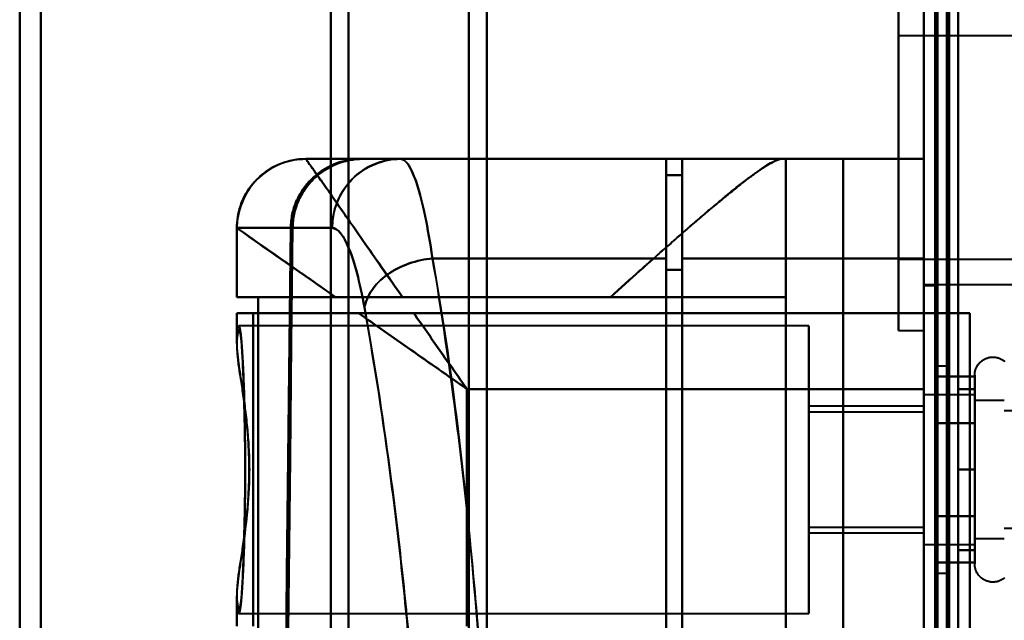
# Model space of a CAD drawing. Header units: millimetres. Extents: x -1352 to 2139, y -120 to 1046.
# Tile 37 of 77: x -624 to -581, y 863 to 889. Entities that reach past the tile are written whole.
import ezdxf

# ---------------------------------------------------------------- set-up
doc = ezdxf.new("R2010")
doc.units = ezdxf.units.MM
doc.layers.add('A-GENM', color=13, linetype='Continuous', lineweight=40)
doc.layers.add('G-IMPT', color=8, linetype='Continuous', lineweight=40)

# ---------------------------------------------------------------- blocks, each defined once
blk = doc.blocks.new('Maintenance r21 - Maintenance r21-755170-Avant')
at = {"layer": 'A-GENM'}
for p, q in [((-585, 973.372), (-585, 0)), ((-585, 0), (-585, 973.372))]:
    blk.add_line(p, q, dxfattribs=at)
blk = doc.blocks.new('Souche connecteur circulaire R23 - Souche connecteur circulaire R23-755166-Avant')
at = {"layer": 'A-GENM'}
blk.add_line((-585, 770), (-585, 927.5), dxfattribs=at)
blk = doc.blocks.new('NEXA 1000 CALQUES_dwg-755156-Avant')
at = {"layer": 'G-IMPT'}
for p, q in [((-585, 972.772), (-585, 128.972)), ((-585, 937.772), (-585, 876.172)), ((-604, 921.872), (-604, 763.372)), ((-604, 763.372), (-604, 921.872)), ((-585, 921.872), (-585, 763.372)), ((-585, 921.872), (-585, 604.872)), ((-585, 604.872), (-585, 921.872)), ((-585, 604.872), (-585, 921.872)), ((-584.5, 763.372), (-584.5, 921.872)), ((-584.5, 604.872), (-584.5, 921.872)), ((-584.5, 921.872), (-584.5, 604.872)), ((-584.5, 921.872), (-584.5, 604.872)), ((-604.773, 921.281), (-604.773, 763.372)), ((-604.773, 763.372), (-604.773, 921.281)), ((-623.387, 920.838), (-623.387, 763.372)), ((-623.387, 763.372), (-623.387, 920.838)), ((-610, 920.838), (-610, 763.372)), ((-610, 763.372), (-610, 920.838)), ((-624.3, 763.372), (-624.3, 920.246)), ((-624.3, 920.246), (-624.3, 763.372)), ((-610.773, 920.246), (-610.773, 763.372)), ((-610.773, 763.372), (-610.773, 920.246)), ((-586.1, 880.327), (-586.1, 891.322)), ((-586.1, 891.322), (-586.1, 880.327)), ((-585, 883.372), (-585, 891.322)), ((-585, 891.322), (-585, 880.327)), ((-585, 889.372), (-585, 883.372)), ((-585, 881.093), (-585, 889.322)), ((-584.5, 883.372), (-584.5, 889.372)), ((-584.5, 889.372), (-584.5, 883.372)), ((-565.1, 888.222), (-586.1, 888.222)), ((-586.1, 888.222), (-586.1, 881.515)), ((-586.1, 881.515), (-586.1, 888.222)), ((-586.1, 875.422), (-586.1, 886.418)), ((-586.1, 886.418), (-586.1, 875.422)), ((-585, 886.418), (-585, 883.372)), ((-585, 877.422), (-585, 885.651)), ((-586.1, 885.23), (-586.1, 878.522)), ((-586.1, 878.522), (-586.1, 885.23)), ((-585, 883.372), (-585, 877.372)), ((-585, 875.422), (-585, 883.372)), ((-585, 883.372), (-585, 875.422)), ((-584.5, 877.372), (-584.5, 883.372)), ((-584.5, 883.372), (-584.5, 877.372)), ((-591.17, 882.872), (-611.861, 882.872)), ((-611.861, 882.872), (-611.858, 882.872)), ((-611.861, 882.872), (-611.858, 882.872)), ((-611.858, 882.872), (-611.861, 882.872)), ((-611.858, 882.872), (-609.465, 882.872)), ((-609.465, 882.872), (-611.858, 882.872)), ((-609.381, 882.872), (-607.755, 882.872)), ((-609.381, 882.872), (-607.755, 882.872)), ((-607.755, 882.872), (-609.381, 882.872)), ((-596.2, 882.872), (-596.2, 878.55)), ((-596.2, 878.55), (-596.2, 882.872)), ((-595.5, 882.872), (-595.5, 878.55)), ((-595.5, 878.55), (-595.5, 882.872)), ((-591.17, 882.872), (-591, 882.872)), ((-591, 882.872), (-591.17, 882.872)), ((-591, 876.872), (-591, 882.872)), ((-585, 878.55), (-585, 882.872)), ((-585, 882.872), (-585, 878.55)), ((-596.2, 882.172), (-596.2, 878.052)), ((-596.2, 878.052), (-596.2, 882.172)), ((-595.5, 882.172), (-595.5, 878.052)), ((-595.5, 878.052), (-595.5, 882.172)), ((-614.861, 879.872), (-614.861, 876.872)), ((-614.86, 879.872), (-614.857, 879.872)), ((-614.857, 879.872), (-614.86, 879.872)), ((-614.857, 879.872), (-612.52, 879.872)), ((-612.52, 879.872), (-614.857, 879.872)), ((-610.72, 879.872), (-612.437, 879.872)), ((-612.437, 879.872), (-610.72, 879.872)), ((-596.2, 878.55), (-596.2, 808.55)), ((-596.2, 808.55), (-596.2, 878.55)), ((-595.5, 878.55), (-595.5, 808.55)), ((-595.5, 808.55), (-595.5, 878.55)), ((-586.1, 878.522), (-565.1, 878.522)), ((-585, 808.55), (-585, 878.55)), ((-585, 878.55), (-585, 808.55)), ((-596.2, 878.052), (-596.2, 809.032)), ((-596.2, 809.032), (-596.2, 878.052)), ((-595.5, 878.052), (-595.5, 809.032)), ((-595.5, 809.032), (-595.5, 878.052)), ((-585, 877.422), (-552.5, 877.422)), ((-585, 877.372), (-584.5, 877.372)), ((-610.575, 876.872), (-614.861, 876.872)), ((-614.861, 876.872), (-610.575, 876.872)), ((-613.936, 876.872), (-614.857, 876.872)), ((-614.857, 876.872), (-613.936, 876.872)), ((-598.615, 876.872), (-591, 876.872)), ((-591, 876.872), (-598.615, 876.872)), ((-614.861, 876.172), (-614.861, 874.846)), ((-614.861, 876.172), (-609.576, 876.172)), ((-609.576, 876.172), (-614.861, 876.172)), ((-614.857, 876.172), (-614.152, 876.172)), ((-614.152, 876.172), (-614.857, 876.172)), ((-584.4, 876.172), (-585, 876.172)), ((-585, 872.872), (-585, 876.172)), ((-585, 876.172), (-585, 872.872)), ((-585, 876.172), (-584.4, 876.172)), ((-590, 875.622), (-614.77, 875.622)), ((-590, 875.622), (-590, 869.372)), ((-590, 869.372), (-590, 875.622)), ((-586.1, 875.422), (-585, 875.422)), ((-584, 873.872), (-584.5, 873.872)), ((-584.5, 864.872), (-584.5, 873.872)), ((-584.5, 864.872), (-584.5, 873.872)), ((-584.5, 873.872), (-584.5, 869.372)), ((-584.5, 873.872), (-584.5, 869.372)), ((-584, 869.372), (-584, 873.872)), ((-584, 873.872), (-584, 869.372)), ((-582.785, 871.422), (-582.785, 873.472)), ((-582.785, 871.422), (-582.785, 873.472)), ((-582.785, 867.322), (-582.785, 872.923)), ((-582.785, 865.272), (-582.785, 872.923)), ((-582.785, 872.622), (-585, 872.622)), ((-582.785, 872.622), (-585, 872.622)), ((-585, 872.622), (-585, 866.558)), ((-585, 869.372), (-585, 872.622)), ((-585, 872.622), (-585, 867.747)), ((-585, 869.372), (-585, 872.622)), ((-582.785, 872.622), (-582.785, 867.747)), ((-582.785, 870.997), (-582.785, 872.622)), ((-582.785, 872.622), (-582.785, 866.558)), ((-582.785, 870.997), (-582.785, 872.622)), ((-581.5, 872.372), (-582.785, 872.372)), ((-581.5, 872.372), (-582.785, 872.372)), ((-582.785, 872.372), (-582.785, 867.872)), ((-582.785, 867.872), (-582.785, 872.372)), ((-582.785, 872.372), (-582.785, 866.774)), ((-582.785, 866.774), (-582.785, 872.372)), ((-585, 872.122), (-590, 872.122)), ((-590, 872.122), (-590, 869.372)), ((-590, 869.372), (-590, 872.122)), ((-585, 871.872), (-590, 871.872)), ((-590, 869.372), (-590, 871.872)), ((-590, 871.872), (-590, 869.372)), ((-585, 872.187), (-585, 869.372)), ((-585, 872.122), (-585, 869.372)), ((-585, 869.372), (-585, 872.122)), ((-585, 869.372), (-585, 871.872)), ((-585, 871.872), (-585, 869.372)), ((-582.785, 866.122), (-582.785, 872.187)), ((-582.785, 872.187), (-582.785, 866.122)), ((-582.785, 867.747), (-582.785, 872.187)), ((-582.785, 871.97), (-582.785, 866.372)), ((-582.785, 866.372), (-582.785, 871.97)), ((-569.611, 871.921), (-581.5, 871.921)), ((-582.785, 865.272), (-582.785, 871.422)), ((-582.785, 865.822), (-582.785, 871.422)), ((-585, 870.997), (-585, 869.372)), ((-582.785, 870.997), (-582.785, 866.122)), ((-582.785, 866.558), (-582.785, 870.997)), ((-582.785, 866.122), (-582.785, 870.997)), ((-582.785, 870.872), (-582.785, 866.372)), ((-582.785, 866.372), (-582.785, 870.872)), ((-590, 866.872), (-590, 869.372)), ((-590, 869.372), (-590, 866.872)), ((-590, 869.372), (-590, 866.622)), ((-590, 869.372), (-590, 863.122)), ((-590, 866.622), (-590, 869.372)), ((-590, 863.122), (-590, 869.372)), ((-585, 869.372), (-585, 866.122)), ((-585, 866.872), (-585, 869.372)), ((-585, 866.122), (-585, 869.372)), ((-585, 869.372), (-585, 866.872)), ((-585, 869.372), (-585, 866.122)), ((-585, 866.122), (-585, 869.372)), ((-585, 869.372), (-585, 866.622)), ((-585, 866.622), (-585, 869.372)), ((-584.5, 869.372), (-584.5, 864.872)), ((-584, 864.872), (-584, 869.372)), ((-584, 869.372), (-584, 864.872)), ((-590, 866.872), (-585, 866.872)), ((-581.5, 866.824), (-569.611, 866.824)), ((-590, 866.622), (-585, 866.622)), ((-582.785, 866.372), (-581.5, 866.372)), ((-582.785, 866.372), (-581.5, 866.372)), ((-585, 866.122), (-582.785, 866.122)), ((-585, 866.122), (-582.785, 866.122)), ((-584.5, 864.872), (-584, 864.872)), ((-614.861, 863.899), (-614.861, 862.572)), ((-614.77, 863.122), (-590, 863.122))]:
    blk.add_line(p, q, dxfattribs=at)
at = {"layer": 'G-IMPT', "flags": 128}
for points in [[(-585, 972.772), (-585, 761.822), (-585, 550.872), (-585, 339.922), (-585, 128.972)], [(-585, 876.172), (-585, 900.322), (-585, 924.472), (-585, 948.622), (-585, 972.772)], [(-585, 128.972), (-585, 339.922), (-585, 550.872), (-585, 761.822), (-585, 972.772)], [(-585, 972.772), (-585, 948.622), (-585, 924.472), (-585, 900.322), (-585, 876.172)], [(-584.5, 972.772), (-584.5, 761.822), (-584.5, 550.872), (-584.5, 339.922), (-584.5, 128.972)], [(-584.4, 128.972), (-584.4, 339.922), (-584.4, 550.872), (-584.4, 761.822), (-584.4, 972.772)], [(-584.4, 972.772), (-584.4, 761.822), (-584.4, 550.872), (-584.4, 339.922), (-584.4, 128.972)], [(-584.4, 128.972), (-584.4, 339.922), (-584.4, 550.872), (-584.4, 761.822), (-584.4, 972.772)], [(-584.5, 129.472), (-584.5, 340.172), (-584.5, 550.872), (-584.5, 761.572), (-584.5, 972.272)], [(-584.5, 972.272), (-584.5, 761.572), (-584.5, 550.872), (-584.5, 340.172), (-584.5, 129.472)], [(-584.5, 129.472), (-584.5, 340.172), (-584.5, 550.872), (-584.5, 761.572), (-584.5, 972.272)], [(-584.5, 972.272), (-584.5, 761.572), (-584.5, 550.872), (-584.5, 340.172), (-584.5, 129.472)], [(-584.5, 129.472), (-584.5, 340.172), (-584.5, 550.872), (-584.5, 761.572), (-584.5, 972.272)], [(-584.5, 972.272), (-584.5, 761.572), (-584.5, 550.872), (-584.5, 340.172), (-584.5, 129.472)], [(-584, 129.472), (-584, 340.172), (-584, 550.872), (-584, 761.572), (-584, 972.272)], [(-584, 972.272), (-584, 761.572), (-584, 550.872), (-584, 340.172), (-584, 129.472)], [(-584, 129.472), (-584, 340.172), (-584, 550.872), (-584, 761.572), (-584, 972.272)], [(-583.9, 972.272), (-583.9, 761.572), (-583.9, 550.872), (-583.9, 340.172), (-583.9, 129.472)], [(-583.9, 129.472), (-583.9, 340.172), (-583.9, 550.872), (-583.9, 761.572), (-583.9, 972.272)], [(-583.9, 972.272), (-583.9, 761.572), (-583.9, 550.872), (-583.9, 340.172), (-583.9, 129.472)], [(-585, 128.972), (-585, 331.172), (-585, 533.372), (-585, 735.572), (-585, 937.772)], [(-585, 937.772), (-585, 922.372), (-585, 906.972), (-585, 891.572), (-585, 876.172)], [(-585, 876.172), (-585, 891.572), (-585, 906.972), (-585, 922.372), (-585, 937.772)], [(-585, 937.772), (-585, 735.572), (-585, 533.372), (-585, 331.172), (-585, 128.972)], [(-584.5, 128.972), (-584.5, 331.172), (-584.5, 533.372), (-584.5, 735.572), (-584.5, 937.772)], [(-584.5, 937.772), (-584.5, 922.372), (-584.5, 906.972), (-584.5, 891.572), (-584.5, 876.172)], [(-584.4, 128.972), (-584.4, 331.172), (-584.4, 533.372), (-584.4, 735.572), (-584.4, 937.772)], [(-584.4, 937.772), (-584.4, 735.572), (-584.4, 533.372), (-584.4, 331.172), (-584.4, 128.972)], [(-584.4, 876.172), (-584.4, 891.572), (-584.4, 906.972), (-584.4, 922.372), (-584.4, 937.772)], [(-584.4, 937.772), (-584.4, 735.572), (-584.4, 533.372), (-584.4, 331.172), (-584.4, 128.972)], [(-584.4, 937.772), (-584.4, 922.372), (-584.4, 906.972), (-584.4, 891.572), (-584.4, 876.172)], [(-584.4, 876.172), (-584.4, 891.572), (-584.4, 906.972), (-584.4, 922.372), (-584.4, 937.772)], [(-583.5, 937.272), (-583.5, 735.322), (-583.5, 533.372), (-583.5, 331.422), (-583.5, 129.472)], [(-583.5, 129.472), (-583.5, 331.422), (-583.5, 533.372), (-583.5, 735.322), (-583.5, 937.272)], [(-583.5, 937.272), (-583.5, 735.322), (-583.5, 533.372), (-583.5, 331.422), (-583.5, 129.472)], [(-583.5, 876.172), (-583.5, 891.447), (-583.5, 906.722), (-583.5, 921.997), (-583.5, 937.272)], [(-583.5, 937.272), (-583.5, 921.997), (-583.5, 906.722), (-583.5, 891.447), (-583.5, 876.172)], [(-583.5, 876.172), (-583.5, 891.447), (-583.5, 906.722), (-583.5, 921.997), (-583.5, 937.272)], [(-583.5, 937.272), (-583.5, 921.997), (-583.5, 906.722), (-583.5, 891.447), (-583.5, 876.172)], [(-583.5, 129.472), (-583.5, 331.422), (-583.5, 533.372), (-583.5, 735.322), (-583.5, 937.272)], [(-584.5, 903.372), (-584.5, 873.372), (-584.5, 843.372), (-584.5, 813.372), (-584.5, 783.372)], [(-584.5, 783.372), (-584.5, 813.372), (-584.5, 843.372), (-584.5, 873.372), (-584.5, 903.372)], [(-584.5, 783.372), (-584.5, 813.372), (-584.5, 843.372), (-584.5, 873.372), (-584.5, 903.372)], [(-584.5, 903.372), (-584.5, 873.372), (-584.5, 843.372), (-584.5, 813.372), (-584.5, 783.372)], [(-583.5, 903.372), (-583.5, 873.372), (-583.5, 843.372), (-583.5, 813.372), (-583.5, 783.372)], [(-583.5, 783.372), (-583.5, 813.372), (-583.5, 843.372), (-583.5, 873.372), (-583.5, 903.372)], [(-583.5, 783.372), (-583.5, 813.372), (-583.5, 843.372), (-583.5, 873.372), (-583.5, 903.372)], [(-583.5, 903.372), (-583.5, 873.372), (-583.5, 843.372), (-583.5, 813.372), (-583.5, 783.372)], [(-614.861, 879.872), (-614.858, 879.992), (-614.851, 880.112), (-614.839, 880.231), (-614.822, 880.35), (-614.801, 880.468), (-614.775, 880.585), (-614.744, 880.701), (-614.708, 880.816), (-614.668, 880.929), (-614.624, 881.041), (-614.575, 881.15), (-614.522, 881.258), (-614.464, 881.363), (-614.402, 881.466), (-614.337, 881.566), (-614.267, 881.664), (-614.193, 881.759), (-614.116, 881.85), (-614.035, 881.939), (-613.951, 882.024), (-613.863, 882.106), (-613.772, 882.185), (-613.678, 882.259), (-613.581, 882.33), (-613.482, 882.397), (-613.379, 882.46), (-613.275, 882.518), (-613.168, 882.573), (-613.059, 882.623), (-612.948, 882.668), (-612.835, 882.71), (-612.721, 882.746), (-612.605, 882.778), (-612.488, 882.806), (-612.371, 882.829), (-612.252, 882.847), (-612.133, 882.86), (-612.013, 882.868), (-611.893, 882.872), (-611.861, 882.872)], [(-591.17, 882.872), (-596.343, 882.872), (-601.515, 882.872), (-606.688, 882.872), (-611.861, 882.872)], [(-611.861, 882.872), (-606.688, 882.872), (-601.515, 882.872), (-596.343, 882.872), (-591.17, 882.872)], [(-611.858, 882.872), (-611.158, 882.872), (-609.873, 882.872), (-609.465, 882.872)], [(-609.465, 882.872), (-605.974, 882.872), (-602.483, 882.872), (-598.991, 882.872), (-595.5, 882.872)], [(-595.5, 882.872), (-598.991, 882.872), (-602.483, 882.872), (-605.974, 882.872), (-609.465, 882.872)], [(-609.381, 882.872), (-606.086, 882.872), (-602.791, 882.872), (-599.495, 882.872), (-596.2, 882.872)], [(-596.2, 882.872), (-599.495, 882.872), (-602.791, 882.872), (-606.086, 882.872), (-609.381, 882.872)], [(-607.755, 882.872), (-604.866, 882.872), (-601.977, 882.872), (-599.089, 882.872), (-596.2, 882.872)], [(-596.2, 882.872), (-599.089, 882.872), (-601.977, 882.872), (-604.866, 882.872), (-607.755, 882.872)], [(-596.2, 882.872), (-596.2, 882.697), (-596.2, 882.522), (-596.2, 882.347), (-596.2, 882.172)], [(-596.2, 882.172), (-596.2, 882.347), (-596.2, 882.522), (-596.2, 882.697), (-596.2, 882.872)], [(-595.5, 882.872), (-595.5, 877.134), (-595.5, 871.395), (-595.5, 865.656), (-595.5, 859.917)], [(-595.5, 859.917), (-595.5, 865.656), (-595.5, 871.395), (-595.5, 877.134), (-595.5, 882.872)], [(-585, 882.872), (-587.625, 882.872), (-590.25, 882.872), (-592.875, 882.872), (-595.5, 882.872)], [(-595.5, 882.872), (-592.875, 882.872), (-590.25, 882.872), (-587.625, 882.872), (-585, 882.872)], [(-588.509, 882.872), (-589.131, 882.872), (-589.754, 882.872), (-590.377, 882.872), (-591, 882.872)], [(-591, 882.872), (-591, 863.122), (-591, 843.372), (-591, 823.622), (-591, 803.872)], [(-591, 803.872), (-591, 823.622), (-591, 843.372), (-591, 863.122), (-591, 882.872)], [(-591, 882.872), (-591, 881.372), (-591, 879.872), (-591, 878.372), (-591, 876.872)], [(-591, 876.872), (-591, 878.372), (-591, 879.872), (-591, 881.372), (-591, 882.872)], [(-591, 882.872), (-590.377, 882.872), (-589.754, 882.872), (-589.131, 882.872), (-588.509, 882.872)], [(-588.509, 803.872), (-588.509, 823.622), (-588.509, 843.372), (-588.509, 863.122), (-588.509, 882.872)], [(-588.509, 882.872), (-587.631, 882.872), (-586.754, 882.872), (-585.877, 882.872), (-585, 882.872)], [(-585, 882.872), (-585.877, 882.872), (-586.754, 882.872), (-587.631, 882.872), (-588.509, 882.872)], [(-588.509, 882.872), (-588.509, 863.122), (-588.509, 843.372), (-588.509, 823.622), (-588.509, 803.872)], [(-585, 882.872), (-585, 863.122), (-585, 843.372), (-585, 823.622), (-585, 803.872)], [(-585, 803.872), (-585, 823.622), (-585, 843.372), (-585, 863.122), (-585, 882.872)], [(-595.5, 882.172), (-595.675, 882.172), (-595.85, 882.172), (-596.025, 882.172), (-596.2, 882.172)], [(-595.5, 882.172), (-595.675, 882.172), (-595.85, 882.172), (-596.025, 882.172), (-596.2, 882.172)], [(-596.2, 882.172), (-596.025, 882.172), (-595.85, 882.172), (-595.675, 882.172), (-595.5, 882.172)], [(-596.2, 882.172), (-596.025, 882.172), (-595.85, 882.172), (-595.675, 882.172), (-595.5, 882.172)], [(-595.5, 859.85), (-595.5, 865.431), (-595.5, 871.011), (-595.5, 876.592), (-595.5, 882.172)], [(-595.5, 882.172), (-595.5, 876.592), (-595.5, 871.011), (-595.5, 865.431), (-595.5, 859.85)], [(-614.857, 879.872), (-614.857, 879.122), (-614.857, 878.372), (-614.857, 877.622), (-614.857, 876.872)], [(-614.857, 876.872), (-614.857, 877.622), (-614.857, 878.372), (-614.857, 879.122), (-614.857, 879.872)], [(-612.52, 879.872), (-612.575, 874.885), (-612.63, 869.896), (-612.684, 864.907), (-612.738, 859.917)], [(-612.738, 859.917), (-612.684, 864.907), (-612.63, 869.896), (-612.575, 874.885), (-612.52, 879.872)], [(-612.659, 859.85), (-612.605, 864.857), (-612.549, 869.863), (-612.494, 874.868), (-612.437, 879.872)], [(-612.437, 879.872), (-612.494, 874.868), (-612.549, 869.863), (-612.605, 864.857), (-612.659, 859.85)], [(-596.2, 878.55), (-598.74, 878.55), (-601.28, 878.55), (-603.819, 878.55), (-606.359, 878.55)], [(-606.359, 878.55), (-603.819, 878.55), (-601.28, 878.55), (-598.74, 878.55), (-596.2, 878.55)], [(-595.5, 878.55), (-592.875, 878.55), (-590.25, 878.55), (-587.625, 878.55), (-585, 878.55)], [(-585, 878.55), (-587.625, 878.55), (-590.25, 878.55), (-592.875, 878.55), (-595.5, 878.55)], [(-595.5, 878.052), (-595.675, 878.052), (-595.85, 878.052), (-596.025, 878.052), (-596.2, 878.052)], [(-596.2, 878.052), (-596.025, 878.052), (-595.85, 878.052), (-595.675, 878.052), (-595.5, 878.052)], [(-613.936, 861.872), (-613.936, 865.622), (-613.936, 869.372), (-613.936, 873.122), (-613.936, 876.872)], [(-591, 876.872), (-596.734, 876.872), (-602.468, 876.872), (-608.202, 876.872), (-613.936, 876.872)], [(-613.936, 876.872), (-613.936, 873.122), (-613.936, 869.372), (-613.936, 865.622), (-613.936, 861.872)], [(-613.936, 876.872), (-608.202, 876.872), (-602.468, 876.872), (-596.734, 876.872), (-591, 876.872)], [(-598.615, 876.872), (-600.876, 876.872), (-603.138, 876.872), (-605.399, 876.872), (-607.661, 876.872)], [(-607.661, 876.872), (-605.399, 876.872), (-603.138, 876.872), (-600.876, 876.872), (-598.615, 876.872)], [(-591, 861.872), (-591, 865.622), (-591, 869.372), (-591, 873.122), (-591, 876.872)], [(-591, 876.872), (-591, 873.122), (-591, 869.372), (-591, 865.622), (-591, 861.872)], [(-614.857, 876.172), (-614.857, 875.879), (-614.857, 875.586), (-614.857, 875.292), (-614.857, 874.999)], [(-614.857, 874.999), (-614.857, 875.292), (-614.857, 875.586), (-614.857, 875.879), (-614.857, 876.172)], [(-614.152, 876.172), (-614.152, 872.772), (-614.152, 869.372), (-614.152, 865.972), (-614.152, 862.572)], [(-614.152, 862.572), (-614.152, 865.972), (-614.152, 869.372), (-614.152, 872.772), (-614.152, 876.172)], [(-614.152, 876.172), (-606.864, 876.172), (-599.576, 876.172), (-592.288, 876.172), (-585, 876.172)], [(-585, 876.172), (-592.288, 876.172), (-599.576, 876.172), (-606.864, 876.172), (-614.152, 876.172)], [(-585, 876.172), (-590.543, 876.172), (-596.085, 876.172), (-601.628, 876.172), (-607.17, 876.172)], [(-607.17, 876.172), (-601.628, 876.172), (-596.085, 876.172), (-590.543, 876.172), (-585, 876.172)], [(-585, 810.572), (-585, 826.972), (-585, 843.372), (-585, 859.772), (-585, 876.172)], [(-585, 876.172), (-585, 859.772), (-585, 843.372), (-585, 826.972), (-585, 810.572)], [(-585, 810.572), (-585, 826.972), (-585, 843.372), (-585, 859.772), (-585, 876.172)], [(-585, 810.572), (-585, 826.972), (-585, 843.372), (-585, 859.772), (-585, 876.172)], [(-585, 876.172), (-585, 859.772), (-585, 843.372), (-585, 826.972), (-585, 810.572)], [(-585, 876.172), (-585, 859.772), (-585, 843.372), (-585, 826.972), (-585, 810.572)], [(-583, 876.172), (-583.5, 876.172), (-584, 876.172), (-584.5, 876.172), (-585, 876.172)], [(-585, 876.172), (-584.5, 876.172), (-584, 876.172), (-583.5, 876.172), (-583, 876.172)], [(-584.5, 876.172), (-584.487, 876.172), (-584.475, 876.172), (-584.462, 876.172), (-584.45, 876.172)], [(-583, 876.172), (-583.375, 876.172), (-583.75, 876.172), (-584.125, 876.172), (-584.5, 876.172)], [(-584.5, 810.572), (-584.5, 826.972), (-584.5, 843.372), (-584.5, 859.772), (-584.5, 876.172)], [(-584.5, 876.172), (-584.125, 876.172), (-583.75, 876.172), (-583.375, 876.172), (-583, 876.172)], [(-584.5, 876.172), (-584.5, 859.772), (-584.5, 843.372), (-584.5, 826.972), (-584.5, 810.572)], [(-584.45, 876.172), (-584.212, 876.172), (-583.975, 876.172), (-583.737, 876.172), (-583.5, 876.172)], [(-583.5, 876.172), (-583.725, 876.172), (-583.95, 876.172), (-584.175, 876.172), (-584.4, 876.172)], [(-584.4, 876.172), (-584.05, 876.172), (-583.7, 876.172), (-583.35, 876.172), (-583, 876.172)], [(-583, 876.172), (-583.35, 876.172), (-583.7, 876.172), (-584.05, 876.172), (-584.4, 876.172)], [(-583.5, 876.172), (-583.375, 876.172), (-583.25, 876.172), (-583.125, 876.172), (-583, 876.172)], [(-583, 876.172), (-583.125, 876.172), (-583.25, 876.172), (-583.375, 876.172), (-583.5, 876.172)], [(-583, 876.172), (-583, 859.772), (-583, 843.372), (-583, 826.972), (-583, 810.572)], [(-583, 810.572), (-583, 826.972), (-583, 843.372), (-583, 859.772), (-583, 876.172)], [(-583, 876.172), (-583, 859.772), (-583, 843.372), (-583, 826.972), (-583, 810.572)], [(-583, 810.572), (-583, 826.972), (-583, 843.372), (-583, 859.772), (-583, 876.172)], [(-583, 810.572), (-583, 826.972), (-583, 843.372), (-583, 859.772), (-583, 876.172)], [(-583, 876.172), (-583, 859.772), (-583, 843.372), (-583, 826.972), (-583, 810.572)], [(-582.785, 873.472), (-582.785, 873.504), (-582.783, 873.535), (-582.779, 873.567), (-582.775, 873.598), (-582.769, 873.629), (-582.762, 873.66), (-582.754, 873.691), (-582.745, 873.721), (-582.734, 873.751), (-582.723, 873.78), (-582.71, 873.809), (-582.696, 873.837), (-582.681, 873.865), (-582.664, 873.892), (-582.647, 873.919), (-582.629, 873.944), (-582.609, 873.969), (-582.589, 873.993), (-582.568, 874.017), (-582.545, 874.039), (-582.522, 874.061), (-582.498, 874.082), (-582.474, 874.101), (-582.448, 874.12), (-582.422, 874.137), (-582.395, 874.154), (-582.367, 874.169), (-582.339, 874.184), (-582.31, 874.197), (-582.281, 874.209), (-582.251, 874.22), (-582.221, 874.23), (-582.191, 874.238), (-582.16, 874.245), (-582.129, 874.251), (-582.098, 874.256), (-582.066, 874.259), (-582.035, 874.262), (-582.003, 874.263), (-581.972, 874.262), (-581.94, 874.261), (-581.909, 874.258), (-581.877, 874.254), (-581.846, 874.249), (-581.815, 874.242), (-581.784, 874.234), (-581.754, 874.225), (-581.724, 874.215), (-581.695, 874.204), (-581.666, 874.191), (-581.637, 874.177), (-581.609, 874.162), (-581.582, 874.146), (-581.555, 874.129), (-581.53, 874.111), (-581.504, 874.092), (-581.48, 874.072)], [(-582.785, 873.472), (-582.785, 873.504), (-582.783, 873.535), (-582.779, 873.567), (-582.775, 873.598), (-582.769, 873.629), (-582.762, 873.66), (-582.754, 873.691), (-582.745, 873.721), (-582.734, 873.751), (-582.723, 873.78), (-582.71, 873.809), (-582.696, 873.837), (-582.681, 873.865), (-582.664, 873.892), (-582.647, 873.919), (-582.629, 873.944), (-582.609, 873.969), (-582.589, 873.993), (-582.568, 874.017), (-582.545, 874.039), (-582.522, 874.061), (-582.498, 874.082), (-582.474, 874.101), (-582.448, 874.12), (-582.422, 874.137), (-582.395, 874.154), (-582.367, 874.169), (-582.339, 874.184), (-582.31, 874.197), (-582.281, 874.209), (-582.251, 874.22), (-582.221, 874.23), (-582.191, 874.238), (-582.16, 874.245), (-582.129, 874.251), (-582.098, 874.256), (-582.066, 874.259), (-582.035, 874.262), (-582.003, 874.263), (-581.972, 874.262), (-581.94, 874.261), (-581.909, 874.258), (-581.877, 874.254), (-581.846, 874.249), (-581.815, 874.242), (-581.784, 874.234), (-581.754, 874.225), (-581.724, 874.215), (-581.695, 874.204), (-581.666, 874.191), (-581.637, 874.177), (-581.609, 874.162), (-581.582, 874.146), (-581.555, 874.129), (-581.53, 874.111), (-581.504, 874.092), (-581.48, 874.072)], [(-582.785, 873.414), (-583.214, 873.414), (-583.643, 873.414), (-584.071, 873.414), (-584.5, 873.414)], [(-584.5, 873.414), (-584.5, 872.909), (-584.5, 872.403), (-584.5, 871.898), (-584.5, 871.393)], [(-584.5, 871.393), (-584.5, 871.898), (-584.5, 872.403), (-584.5, 872.909), (-584.5, 873.414)], [(-584.5, 873.414), (-584.071, 873.414), (-583.643, 873.414), (-583.214, 873.414), (-582.785, 873.414)], [(-584.5, 873.414), (-584.5, 872.909), (-584.5, 872.403), (-584.5, 871.898), (-584.5, 871.393)], [(-584.5, 871.393), (-584.5, 871.898), (-584.5, 872.403), (-584.5, 872.909), (-584.5, 873.414)], [(-582.785, 873.472), (-582.785, 873.469), (-582.785, 873.459), (-582.785, 873.443), (-582.785, 873.42), (-582.785, 873.391), (-582.785, 873.355), (-582.785, 873.313), (-582.785, 873.264), (-582.785, 873.209), (-582.785, 873.149), (-582.785, 873.082), (-582.785, 873.009), (-582.785, 872.93), (-582.785, 872.846), (-582.785, 872.756), (-582.785, 872.661), (-582.785, 872.56), (-582.785, 872.455), (-582.785, 872.344), (-582.785, 872.229), (-582.785, 872.109), (-582.785, 871.985), (-582.785, 871.856), (-582.785, 871.724), (-582.785, 871.588), (-582.785, 871.448), (-582.785, 871.422)], [(-582.785, 867.322), (-582.785, 867.466), (-582.785, 867.613), (-582.785, 867.762), (-582.785, 867.914), (-582.785, 868.069), (-582.785, 868.225), (-582.785, 868.383), (-582.785, 868.543), (-582.785, 868.705), (-582.785, 868.867), (-582.785, 869.03), (-582.785, 869.194), (-582.785, 869.358), (-582.785, 869.522), (-582.785, 869.685), (-582.785, 869.848), (-582.785, 870.011), (-582.785, 870.172), (-582.785, 870.333), (-582.785, 870.491), (-582.785, 870.648), (-582.785, 870.803), (-582.785, 870.955), (-582.785, 871.105), (-582.785, 871.252), (-582.785, 871.397), (-582.785, 871.538), (-582.785, 871.675), (-582.785, 871.809), (-582.785, 871.939), (-582.785, 872.065), (-582.785, 872.186), (-582.785, 872.303), (-582.785, 872.415), (-582.785, 872.523), (-582.785, 872.625), (-582.785, 872.723), (-582.785, 872.814), (-582.785, 872.901), (-582.785, 872.981), (-582.785, 873.056), (-582.785, 873.125), (-582.785, 873.188), (-582.785, 873.245), (-582.785, 873.296), (-582.785, 873.34), (-582.785, 873.378), (-582.785, 873.41), (-582.785, 873.435), (-582.785, 873.454), (-582.785, 873.466), (-582.785, 873.472)], [(-582.785, 873.472), (-582.785, 873.469), (-582.785, 873.459), (-582.785, 873.443), (-582.785, 873.42), (-582.785, 873.391), (-582.785, 873.355), (-582.785, 873.313), (-582.785, 873.264), (-582.785, 873.209), (-582.785, 873.149), (-582.785, 873.082), (-582.785, 873.009), (-582.785, 872.93), (-582.785, 872.923)], [(-582.785, 865.822), (-582.785, 865.906), (-582.785, 865.997), (-582.785, 866.093), (-582.785, 866.194), (-582.785, 866.3), (-582.785, 866.411), (-582.785, 866.526), (-582.785, 866.647), (-582.785, 866.771), (-582.785, 866.9), (-582.785, 867.033), (-582.785, 867.169), (-582.785, 867.31), (-582.785, 867.453), (-582.785, 867.599), (-582.785, 867.749), (-582.785, 867.9), (-582.785, 868.055), (-582.785, 868.211), (-582.785, 868.369), (-582.785, 868.529), (-582.785, 868.69), (-582.785, 868.852), (-582.785, 869.015), (-582.785, 869.179), (-582.785, 869.343), (-582.785, 869.507), (-582.785, 869.671), (-582.785, 869.834), (-582.785, 869.996), (-582.785, 870.158), (-582.785, 870.318), (-582.785, 870.477), (-582.785, 870.634), (-582.785, 870.789), (-582.785, 870.942), (-582.785, 871.092), (-582.785, 871.239), (-582.785, 871.384), (-582.785, 871.525), (-582.785, 871.663), (-582.785, 871.797), (-582.785, 871.927), (-582.785, 872.054), (-582.785, 872.175), (-582.785, 872.293), (-582.785, 872.406), (-582.785, 872.513), (-582.785, 872.616), (-582.785, 872.714), (-582.785, 872.806), (-582.785, 872.893), (-582.785, 872.974), (-582.785, 873.05), (-582.785, 873.119), (-582.785, 873.183), (-582.785, 873.24), (-582.785, 873.292), (-582.785, 873.337), (-582.785, 873.375), (-582.785, 873.408), (-582.785, 873.433), (-582.785, 873.453), (-582.785, 873.465), (-582.785, 873.472), (-582.785, 873.472)], [(-582.785, 871.393), (-582.785, 871.898), (-582.785, 872.403), (-582.785, 872.909), (-582.785, 873.414)], [(-582.785, 873.414), (-582.785, 872.909), (-582.785, 872.403), (-582.785, 871.898), (-582.785, 871.393)], [(-585, 872.872), (-589.965, 872.872), (-594.93, 872.872), (-599.896, 872.872), (-604.861, 872.872)], [(-604.861, 872.872), (-604.861, 870.297), (-604.861, 867.722), (-604.861, 865.147), (-604.861, 862.572)], [(-604.861, 872.872), (-599.896, 872.872), (-594.93, 872.872), (-589.965, 872.872), (-585, 872.872)], [(-604.861, 862.572), (-604.861, 865.147), (-604.861, 867.722), (-604.861, 870.297), (-604.861, 872.872)], [(-585, 813.872), (-585, 828.622), (-585, 843.372), (-585, 858.122), (-585, 872.872)], [(-585, 872.872), (-585, 858.122), (-585, 843.372), (-585, 828.622), (-585, 813.872)], [(-583.5, 869.372), (-583.5, 870.247), (-583.5, 871.122), (-583.5, 871.997), (-583.5, 872.872)], [(-583.5, 872.872), (-583.5, 871.997), (-583.5, 871.122), (-583.5, 870.247), (-583.5, 869.372)], [(-583.5, 869.372), (-583.5, 870.247), (-583.5, 871.122), (-583.5, 871.997), (-583.5, 872.872)], [(-583.5, 872.872), (-583.321, 872.872), (-583.143, 872.872), (-582.964, 872.872), (-582.785, 872.872)], [(-582.785, 872.872), (-582.964, 872.872), (-583.143, 872.872), (-583.321, 872.872), (-583.5, 872.872)], [(-583.5, 872.872), (-583.321, 872.872), (-583.143, 872.872), (-582.964, 872.872), (-582.785, 872.872)], [(-582.785, 872.872), (-582.964, 872.872), (-583.143, 872.872), (-583.321, 872.872), (-583.5, 872.872)], [(-583.5, 872.872), (-583.5, 871.997), (-583.5, 871.122), (-583.5, 870.247), (-583.5, 869.372)], [(-582.785, 872.923), (-582.785, 872.838), (-582.785, 872.748), (-582.785, 872.652), (-582.785, 872.551), (-582.785, 872.445), (-582.785, 872.334), (-582.785, 872.218), (-582.785, 872.098), (-582.785, 871.973), (-582.785, 871.844), (-582.785, 871.712), (-582.785, 871.575), (-582.785, 871.435), (-582.785, 871.292), (-582.785, 871.145), (-582.785, 870.996), (-582.785, 870.844), (-582.785, 870.69), (-582.785, 870.534), (-582.785, 870.376), (-582.785, 870.216), (-582.785, 870.055), (-582.785, 869.892), (-582.785, 869.729), (-582.785, 869.566), (-582.785, 869.402), (-582.785, 869.238), (-582.785, 869.074), (-582.785, 868.911), (-582.785, 868.748), (-582.785, 868.587), (-582.785, 868.426), (-582.785, 868.268), (-582.785, 868.111), (-582.785, 867.956), (-582.785, 867.803), (-582.785, 867.653), (-582.785, 867.505), (-582.785, 867.361), (-582.785, 867.219), (-582.785, 867.082), (-582.785, 866.948), (-582.785, 866.817), (-582.785, 866.691), (-582.785, 866.569), (-582.785, 866.452), (-582.785, 866.339), (-582.785, 866.231), (-582.785, 866.128), (-582.785, 866.031), (-582.785, 865.938), (-582.785, 865.851), (-582.785, 865.77), (-582.785, 865.695), (-582.785, 865.625), (-582.785, 865.562), (-582.785, 865.504), (-582.785, 865.453), (-582.785, 865.408), (-582.785, 865.369), (-582.785, 865.337), (-582.785, 865.311), (-582.785, 865.292), (-582.785, 865.279), (-582.785, 865.273), (-582.785, 865.272)], [(-582.785, 872.872), (-582.785, 871.997), (-582.785, 871.122), (-582.785, 870.247), (-582.785, 869.372)], [(-582.785, 869.372), (-582.785, 870.247), (-582.785, 871.122), (-582.785, 871.997), (-582.785, 872.872)], [(-582.785, 871.422), (-582.785, 871.279), (-582.785, 871.132), (-582.785, 870.982), (-582.785, 870.83), (-582.785, 870.676), (-582.785, 870.52), (-582.785, 870.361), (-582.785, 870.201), (-582.785, 870.04), (-582.785, 869.878), (-582.785, 869.715), (-582.785, 869.551), (-582.785, 869.387), (-582.785, 869.223), (-582.785, 869.059), (-582.785, 868.896), (-582.785, 868.734), (-582.785, 868.572), (-582.785, 868.412), (-582.785, 868.253), (-582.785, 868.097), (-582.785, 867.942), (-582.785, 867.789), (-582.785, 867.639), (-582.785, 867.492), (-582.785, 867.348), (-582.785, 867.207), (-582.785, 867.069), (-582.785, 866.936), (-582.785, 866.806), (-582.785, 866.68), (-582.785, 866.558), (-582.785, 866.441), (-582.785, 866.329), (-582.785, 866.222), (-582.785, 866.119), (-582.785, 866.022), (-582.785, 865.93), (-582.785, 865.844), (-582.785, 865.763), (-582.785, 865.688), (-582.785, 865.619), (-582.785, 865.556), (-582.785, 865.499), (-582.785, 865.449), (-582.785, 865.404), (-582.785, 865.366), (-582.785, 865.334), (-582.785, 865.309), (-582.785, 865.291), (-582.785, 865.278), (-582.785, 865.273)], [(-584.5, 871.393), (-584.071, 871.393), (-583.643, 871.393), (-583.214, 871.393), (-582.785, 871.393)], [(-582.785, 871.393), (-583.214, 871.393), (-583.643, 871.393), (-584.071, 871.393), (-584.5, 871.393)], [(-584.5, 871.393), (-584.5, 870.383), (-584.5, 869.372), (-584.5, 868.362), (-584.5, 867.352)], [(-584.5, 867.352), (-584.5, 868.362), (-584.5, 869.372), (-584.5, 870.383), (-584.5, 871.393)], [(-584.5, 871.393), (-584.071, 871.393), (-583.643, 871.393), (-583.214, 871.393), (-582.785, 871.393)], [(-582.785, 871.393), (-583.214, 871.393), (-583.643, 871.393), (-584.071, 871.393), (-584.5, 871.393)], [(-584.5, 871.393), (-584.5, 870.383), (-584.5, 869.372), (-584.5, 868.362), (-584.5, 867.352)], [(-584.5, 867.352), (-584.5, 868.362), (-584.5, 869.372), (-584.5, 870.383), (-584.5, 871.393)], [(-582.785, 867.352), (-582.785, 868.362), (-582.785, 869.372), (-582.785, 870.383), (-582.785, 871.393)], [(-582.785, 871.393), (-582.785, 870.383), (-582.785, 869.372), (-582.785, 868.362), (-582.785, 867.352)], [(-583.5, 865.872), (-583.5, 866.747), (-583.5, 867.622), (-583.5, 868.497), (-583.5, 869.372)], [(-583.5, 869.372), (-583.5, 868.497), (-583.5, 867.622), (-583.5, 866.747), (-583.5, 865.872)], [(-583.5, 865.872), (-583.5, 866.747), (-583.5, 867.622), (-583.5, 868.497), (-583.5, 869.372)], [(-583.5, 869.372), (-583.321, 869.372), (-583.143, 869.372), (-582.964, 869.372), (-582.785, 869.372)], [(-582.785, 869.372), (-582.964, 869.372), (-583.143, 869.372), (-583.321, 869.372), (-583.5, 869.372)], [(-583.5, 869.372), (-583.321, 869.372), (-583.143, 869.372), (-582.964, 869.372), (-582.785, 869.372)], [(-582.785, 869.372), (-582.964, 869.372), (-583.143, 869.372), (-583.321, 869.372), (-583.5, 869.372)], [(-583.5, 869.372), (-583.5, 868.497), (-583.5, 867.622), (-583.5, 866.747), (-583.5, 865.872)], [(-582.785, 869.372), (-582.785, 868.497), (-582.785, 867.622), (-582.785, 866.747), (-582.785, 865.872)], [(-582.785, 865.872), (-582.785, 866.747), (-582.785, 867.622), (-582.785, 868.497), (-582.785, 869.372)], [(-584.5, 867.352), (-584.071, 867.352), (-583.643, 867.352), (-583.214, 867.352), (-582.785, 867.352)], [(-582.785, 867.352), (-583.214, 867.352), (-583.643, 867.352), (-584.071, 867.352), (-584.5, 867.352)], [(-584.5, 867.352), (-584.5, 866.846), (-584.5, 866.341), (-584.5, 865.836), (-584.5, 865.331)], [(-584.5, 865.331), (-584.5, 865.836), (-584.5, 866.341), (-584.5, 866.846), (-584.5, 867.352)], [(-584.5, 867.352), (-584.071, 867.352), (-583.643, 867.352), (-583.214, 867.352), (-582.785, 867.352)], [(-582.785, 867.352), (-583.214, 867.352), (-583.643, 867.352), (-584.071, 867.352), (-584.5, 867.352)], [(-584.5, 867.352), (-584.5, 866.846), (-584.5, 866.341), (-584.5, 865.836), (-584.5, 865.331)], [(-584.5, 865.331), (-584.5, 865.836), (-584.5, 866.341), (-584.5, 866.846), (-584.5, 867.352)], [(-582.785, 865.331), (-582.785, 865.836), (-582.785, 866.341), (-582.785, 866.846), (-582.785, 867.352)], [(-582.785, 867.352), (-582.785, 866.846), (-582.785, 866.341), (-582.785, 865.836), (-582.785, 865.331)], [(-582.785, 865.272), (-582.785, 865.276), (-582.785, 865.285), (-582.785, 865.302), (-582.785, 865.325), (-582.785, 865.354), (-582.785, 865.39), (-582.785, 865.432), (-582.785, 865.48), (-582.785, 865.535), (-582.785, 865.596), (-582.785, 865.663), (-582.785, 865.736), (-582.785, 865.814), (-582.785, 865.899), (-582.785, 865.988), (-582.785, 866.084), (-582.785, 866.184), (-582.785, 866.29), (-582.785, 866.4), (-582.785, 866.516), (-582.785, 866.636), (-582.785, 866.76), (-582.785, 866.888), (-582.785, 867.021), (-582.785, 867.157), (-582.785, 867.297), (-582.785, 867.322)], [(-582.785, 865.872), (-582.964, 865.872), (-583.143, 865.872), (-583.321, 865.872), (-583.5, 865.872)], [(-583.5, 865.872), (-583.321, 865.872), (-583.143, 865.872), (-582.964, 865.872), (-582.785, 865.872)], [(-582.785, 865.872), (-582.964, 865.872), (-583.143, 865.872), (-583.321, 865.872), (-583.5, 865.872)], [(-583.5, 865.872), (-583.321, 865.872), (-583.143, 865.872), (-582.964, 865.872), (-582.785, 865.872)], [(-582.785, 865.272), (-582.785, 865.276), (-582.785, 865.285), (-582.785, 865.302), (-582.785, 865.325), (-582.785, 865.354), (-582.785, 865.39), (-582.785, 865.432), (-582.785, 865.48), (-582.785, 865.535), (-582.785, 865.596), (-582.785, 865.663), (-582.785, 865.736), (-582.785, 865.814), (-582.785, 865.822)], [(-584.5, 865.331), (-584.071, 865.331), (-583.643, 865.331), (-583.214, 865.331), (-582.785, 865.331)], [(-582.785, 865.331), (-583.214, 865.331), (-583.643, 865.331), (-584.071, 865.331), (-584.5, 865.331)], [(-581.491, 864.663), (-581.516, 864.643), (-581.541, 864.625), (-581.568, 864.607), (-581.595, 864.591), (-581.622, 864.575), (-581.65, 864.561), (-581.679, 864.548), (-581.708, 864.536), (-581.738, 864.525), (-581.768, 864.515), (-581.799, 864.507), (-581.829, 864.499), (-581.86, 864.493), (-581.892, 864.489), (-581.923, 864.485), (-581.955, 864.483), (-581.986, 864.482), (-582.018, 864.482), (-582.049, 864.484), (-582.081, 864.487), (-582.112, 864.491), (-582.143, 864.496), (-582.174, 864.503), (-582.205, 864.51), (-582.235, 864.519), (-582.265, 864.53), (-582.295, 864.541), (-582.324, 864.554), (-582.352, 864.567), (-582.38, 864.582), (-582.407, 864.598), (-582.434, 864.615), (-582.46, 864.633), (-582.485, 864.652), (-582.509, 864.672), (-582.533, 864.694), (-582.556, 864.716), (-582.578, 864.738), (-582.598, 864.762), (-582.618, 864.787), (-582.637, 864.812), (-582.655, 864.838), (-582.672, 864.865), (-582.688, 864.892), (-582.702, 864.92), (-582.716, 864.949), (-582.728, 864.978), (-582.739, 865.008), (-582.749, 865.038), (-582.758, 865.068), (-582.766, 865.099), (-582.772, 865.13), (-582.777, 865.161), (-582.781, 865.192), (-582.784, 865.224), (-582.785, 865.255), (-582.785, 865.272)], [(-581.491, 864.663), (-581.516, 864.643), (-581.541, 864.625), (-581.568, 864.607), (-581.595, 864.591), (-581.622, 864.575), (-581.65, 864.561), (-581.679, 864.548), (-581.708, 864.536), (-581.738, 864.525), (-581.768, 864.515), (-581.799, 864.507), (-581.829, 864.499), (-581.86, 864.493), (-581.892, 864.489), (-581.923, 864.485), (-581.955, 864.483), (-581.986, 864.482), (-582.018, 864.482), (-582.049, 864.484), (-582.081, 864.487), (-582.112, 864.491), (-582.143, 864.496), (-582.174, 864.503), (-582.205, 864.51), (-582.235, 864.519), (-582.265, 864.53), (-582.295, 864.541), (-582.324, 864.554), (-582.352, 864.567), (-582.38, 864.582), (-582.407, 864.598), (-582.434, 864.615), (-582.46, 864.633), (-582.485, 864.652), (-582.509, 864.672), (-582.533, 864.694), (-582.556, 864.716), (-582.578, 864.738), (-582.598, 864.762), (-582.618, 864.787), (-582.637, 864.812), (-582.655, 864.838), (-582.672, 864.865), (-582.688, 864.892), (-582.702, 864.92), (-582.716, 864.949), (-582.728, 864.978), (-582.739, 865.008), (-582.749, 865.038), (-582.758, 865.068), (-582.766, 865.099), (-582.772, 865.13), (-582.777, 865.161), (-582.781, 865.192), (-582.784, 865.224), (-582.785, 865.255), (-582.785, 865.272)], [(-614.857, 863.746), (-614.857, 863.453), (-614.857, 863.159), (-614.857, 862.866), (-614.857, 862.572)], [(-614.857, 862.572), (-614.857, 862.866), (-614.857, 863.159), (-614.857, 863.453), (-614.857, 863.746)]]:
    blk.add_lwpolyline(points, dxfattribs=at)
at = {"layer": 'G-IMPT'}
blk.add_arc((-611.861, 879.872), 3, 90, 180, dxfattribs=at)
for centre, ratio in [((-611.858, 879.872), 0.999612), ((-611.858, 879.872), 0.999612), ((-607.755, 879.872), 0.988401)]:
    blk.add_ellipse(centre, major_axis=(0, 3), ratio=ratio, start_param=0, end_param=1.570796, dxfattribs=at)
for points in [[(-611.861, 882.872), (-612.214, 882.872), (-612.988, 882.72), (-614.049, 882.061), (-614.708, 881), (-614.861, 880.226), (-614.861, 879.872)], [(-609.465, 882.872), (-609.861, 882.872), (-610.654, 882.716), (-611.665, 882.05), (-612.348, 881.053), (-612.515, 880.266), (-612.52, 879.872)], [(-612.52, 879.872), (-612.514, 880.079), (-612.467, 880.478), (-612.296, 881.027), (-612.004, 881.551), (-611.624, 882.009), (-611.159, 882.38), (-610.628, 882.664), (-610.075, 882.827), (-609.673, 882.869), (-609.465, 882.872)], [(-612.437, 879.872), (-612.432, 880.267), (-612.265, 881.054), (-611.581, 882.05), (-610.57, 882.716), (-609.778, 882.872), (-609.381, 882.872)], [(-609.381, 882.872), (-609.589, 882.869), (-609.991, 882.827), (-610.544, 882.664), (-611.075, 882.38), (-611.541, 882.009), (-611.921, 881.551), (-612.213, 881.027), (-612.384, 880.478), (-612.431, 880.079), (-612.437, 879.872)], [(-607.661, 876.872), (-608.28, 877.758), (-609.441, 879.416), (-610.8, 881.357), (-611.663, 882.59), (-611.861, 882.872), (-611.861, 882.872)], [(-610.72, 879.872), (-610.72, 880.226), (-610.569, 881), (-609.918, 882.061), (-608.869, 882.72), (-608.104, 882.872), (-607.755, 882.872)], [(-606.359, 878.55), (-606.459, 879.233), (-606.67, 880.464), (-607.024, 881.839), (-607.39, 882.68), (-607.633, 882.872), (-607.755, 882.872)], [(-607.755, 882.872), (-607.635, 882.872), (-607.387, 882.676), (-607.025, 881.841), (-606.67, 880.46), (-606.459, 879.241), (-606.359, 878.55)], [(-610.575, 876.872), (-611.233, 877.339), (-612.439, 878.17), (-613.811, 879.132), (-614.667, 879.738), (-614.861, 879.871), (-614.861, 879.872)], [(-614.861, 879.872), (-614.861, 879.872), (-614.073, 879.321), (-611.892, 877.794), (-610.575, 876.872)], [(-609.313, 876.415), (-609.514, 877.524), (-609.976, 879.257), (-610.479, 879.872), (-610.72, 879.872)], [(-610.72, 879.872), (-610.474, 879.866), (-609.978, 879.26), (-609.515, 877.522), (-609.313, 876.415)], [(-609.313, 876.415), (-609.272, 876.652), (-609.058, 877.164), (-608.382, 877.877), (-607.396, 878.366), (-606.688, 878.521), (-606.359, 878.55)], [(-606.359, 878.55), (-606.688, 878.521), (-607.396, 878.366), (-608.382, 877.877), (-609.058, 877.164), (-609.272, 876.652), (-609.313, 876.415)], [(-606.163, 808.55), (-605.333, 813.236), (-604.098, 824.354), (-603.306, 843.823), (-604.236, 863.178), (-605.514, 874.027), (-606.359, 878.55)], [(-604.861, 872.872), (-605.27, 873.16), (-606.088, 873.731), (-607.297, 874.577), (-608.469, 875.399), (-609.215, 875.918), (-609.576, 876.172)], [(-609.576, 876.172), (-609.205, 876.172), (-608.423, 876.172), (-607.59, 876.172), (-607.17, 876.172)]]:
    blk.add_open_spline(points, degree=3, dxfattribs=at)
for points, knots in [([(-611.861, 882.872), (-611.853, 882.872), (-611.708, 882.661), (-611.223, 881.974), (-610.733, 881.268), (-610.117, 880.387), (-609.15, 879.001), (-608.297, 877.758), (-607.661, 876.872)], [0, 0, 0, 0, 0.25, 0.375, 0.5, 0.625, 0.75, 1, 1, 1, 1]), ([(-598.615, 876.872), (-598.177, 877.258), (-597.328, 878.016), (-596.135, 879.094), (-595.204, 879.899), (-594.499, 880.498), (-593.997, 880.931), (-593.506, 881.344), (-593.028, 881.723), (-592.584, 882.06), (-592.197, 882.345), (-591.87, 882.573), (-591.492, 882.799), (-591.28, 882.872), (-591.17, 882.872)], [0, 0, 0, 0, 0.125, 0.25, 0.375, 0.4375, 0.5, 0.5625, 0.625, 0.6875, 0.75, 0.8125, 0.875, 1, 1, 1, 1]), ([(-591.17, 882.872), (-591.268, 882.855), (-591.475, 882.776), (-591.86, 882.559), (-592.198, 882.346), (-592.587, 882.065), (-593.023, 881.72), (-593.496, 881.333), (-593.996, 880.93), (-594.508, 880.509), (-595.033, 880.055), (-595.574, 879.577), (-596.143, 879.078), (-596.738, 878.561), (-597.552, 877.841), (-598.186, 877.269), (-598.615, 876.872)], [0, 0, 0, 0, 0.125, 0.1875, 0.25, 0.3125, 0.375, 0.4375, 0.5, 0.5625, 0.625, 0.6875, 0.75, 0.8125, 0.875, 1, 1, 1, 1]), ([(-606.359, 878.55), (-605.975, 876.281), (-605.425, 872.546), (-604.8, 867.086), (-604.25, 861.22), (-603.759, 853.559), (-603.528, 843.784), (-603.688, 834.126), (-604.135, 826.249), (-604.644, 820.385), (-605.251, 814.714), (-605.787, 810.886), (-606.163, 808.55)], [0, 0, 0, 0, 0.125, 0.1875, 0.25, 0.375, 0.5, 0.625, 0.75, 0.8125, 0.875, 1, 1, 1, 1]), ([(-610.575, 876.872), (-610.363, 876.87), (-610.026, 876.873), (-609.613, 876.873), (-609.373, 876.872), (-609.189, 876.873), (-609.003, 876.873), (-608.816, 876.872), (-608.627, 876.871), (-608.243, 876.872), (-607.916, 876.876), (-607.661, 876.872)], [0, 0, 0, 0, 0.25, 0.375, 0.4375, 0.5, 0.5625, 0.625, 0.6875, 0.75, 1, 1, 1, 1]), ([(-607.661, 876.872), (-607.922, 876.872), (-608.436, 876.872), (-609.448, 876.872), (-610.145, 876.872), (-610.575, 876.872)], [0, 0, 0, 0, 0.25, 0.5, 1, 1, 1, 1]), ([(-607.17, 876.172), (-607.377, 876.175), (-607.694, 876.172), (-608.106, 876.172), (-608.411, 876.173), (-608.712, 876.172), (-609.105, 876.172), (-609.393, 876.17), (-609.576, 876.172)], [0, 0, 0, 0, 0.25, 0.375, 0.5, 0.625, 0.75, 1, 1, 1, 1]), ([(-609.576, 876.172), (-608.854, 875.667), (-607.7, 874.859), (-606.088, 873.731), (-605.27, 873.159), (-604.861, 872.872)], [0, 0, 0, 0, 0.5, 0.75, 1, 1, 1, 1]), ([(-609.115, 810.615), (-608.737, 812.805), (-608.197, 816.395), (-607.585, 821.721), (-607.072, 827.23), (-606.62, 834.643), (-606.458, 843.739), (-606.692, 852.942), (-607.188, 860.151), (-607.743, 865.66), (-608.374, 870.785), (-608.927, 874.287), (-609.313, 876.415)], [0, 0, 0, 0, 0.125, 0.1875, 0.25, 0.375, 0.5, 0.625, 0.75, 0.8125, 0.875, 1, 1, 1, 1]), ([(-609.313, 876.415), (-608.913, 874.167), (-608.354, 870.62), (-607.729, 865.526), (-607.329, 861.551), (-606.998, 857.312), (-606.743, 852.833), (-606.576, 848.256), (-606.507, 843.758), (-606.542, 839.253), (-606.675, 834.654), (-606.898, 830.138), (-607.201, 825.847), (-607.578, 821.803), (-608.176, 816.598), (-608.722, 812.944), (-609.115, 810.615)], [0, 0, 0, 0, 0.125, 0.1875, 0.25, 0.3125, 0.375, 0.4375, 0.5, 0.5625, 0.625, 0.6875, 0.75, 0.8125, 0.875, 1, 1, 1, 1]), ([(-607.17, 876.172), (-606.799, 875.643), (-606.228, 874.826), (-605.449, 873.713), (-605.057, 873.153), (-604.861, 872.872)], [0, 0, 0, 0, 0.5, 0.75, 1, 1, 1, 1]), ([(-604.861, 872.872), (-605.057, 873.153), (-605.449, 873.713), (-606.228, 874.826), (-606.8, 875.643), (-607.17, 876.172)], [0, 0, 0, 0, 0.25, 0.5, 1, 1, 1, 1]), ([(-614.857, 874.999), (-614.828, 875.454), (-614.781, 875.778), (-614.699, 875.392), (-614.637, 874.71), (-614.582, 873.71), (-614.534, 872.444), (-614.508, 870.964), (-614.499, 869.904), (-614.498, 869.372)], [0, 0, 0, 0, 0.25, 0.375, 0.5, 0.625, 0.75, 0.875, 1, 1, 1, 1]), ([(-614.857, 863.746), (-614.839, 863.569), (-614.802, 863.317), (-614.755, 863.26), (-614.718, 863.368), (-614.69, 863.527), (-614.668, 863.723), (-614.651, 863.92), (-614.638, 864.084), (-614.626, 864.277), (-614.609, 864.585), (-614.58, 865.231), (-614.549, 866.163), (-614.524, 867.173), (-614.509, 867.938), (-614.5, 868.69), (-614.496, 869.372), (-614.5, 870.055), (-614.509, 870.807), (-614.524, 871.572), (-614.549, 872.582), (-614.58, 873.514), (-614.609, 874.16), (-614.626, 874.467), (-614.638, 874.661), (-614.651, 874.825), (-614.668, 875.021), (-614.69, 875.217), (-614.718, 875.376), (-614.755, 875.485), (-614.802, 875.428), (-614.839, 875.176), (-614.857, 874.999)], [0, 0, 0, 0, 0.0625, 0.125, 0.15625, 0.1875, 0.21875, 0.234375, 0.25, 0.265625, 0.28125, 0.3125, 0.375, 0.40625, 0.4375, 0.46875, 0.5, 0.53125, 0.5625, 0.59375, 0.625, 0.6875, 0.71875, 0.734375, 0.75, 0.765625, 0.78125, 0.8125, 0.84375, 0.875, 0.9375, 1, 1, 1, 1]), ([(-614.857, 874.999), (-614.872, 874.704), (-614.823, 874.198), (-614.7, 873.389), (-614.596, 872.725), (-614.493, 871.963), (-614.4, 871.112), (-614.335, 870.225), (-614.309, 869.372), (-614.335, 868.52), (-614.422, 867.335), (-614.562, 866.239), (-614.7, 865.356), (-614.823, 864.546), (-614.872, 864.04), (-614.857, 863.746)], [0, 0, 0, 0, 0.125, 0.1875, 0.25, 0.3125, 0.375, 0.4375, 0.5, 0.5625, 0.625, 0.75, 0.8125, 0.875, 1, 1, 1, 1]), ([(-614.318, 869.372), (-614.321, 869.66), (-614.334, 870.094), (-614.366, 870.668), (-614.406, 871.235), (-614.471, 871.797), (-614.545, 872.332), (-614.596, 872.714), (-614.647, 873.072), (-614.703, 873.409), (-614.754, 873.726), (-614.793, 874.026), (-614.821, 874.307), (-614.849, 874.65), (-614.857, 874.87), (-614.857, 874.999)], [0, 0, 0, 0, 0.125, 0.1875, 0.25, 0.375, 0.4375, 0.5, 0.5625, 0.625, 0.6875, 0.75, 0.8125, 0.875, 1, 1, 1, 1]), ([(-614.498, 869.372), (-614.499, 868.84), (-614.508, 867.781), (-614.534, 866.301), (-614.582, 865.035), (-614.637, 864.035), (-614.699, 863.352), (-614.781, 862.967), (-614.828, 863.291), (-614.857, 863.746)], [0, 0, 0, 0, 0.125, 0.25, 0.375, 0.5, 0.625, 0.75, 1, 1, 1, 1]), ([(-614.857, 863.746), (-614.857, 863.875), (-614.849, 864.095), (-614.821, 864.438), (-614.793, 864.718), (-614.754, 865.018), (-614.703, 865.336), (-614.647, 865.673), (-614.596, 866.031), (-614.545, 866.413), (-614.471, 866.948), (-614.406, 867.509), (-614.366, 868.077), (-614.334, 868.651), (-614.321, 869.085), (-614.318, 869.372)], [0, 0, 0, 0, 0.125, 0.1875, 0.25, 0.3125, 0.375, 0.4375, 0.5, 0.5625, 0.625, 0.75, 0.8125, 0.875, 1, 1, 1, 1])]:
    blk.add_open_spline(points, degree=3, knots=knots, dxfattribs=at)

msp = doc.modelspace()

# ---------------------------------------------------------------- block references
at = {"layer": 'A-GENM'}
for name in ['Maintenance r21 - Maintenance r21-755170-Avant', 'Souche connecteur circulaire R23 - Souche connecteur circulaire R23-755166-Avant']:
    msp.add_blockref(name, (0, 0), dxfattribs=at)
at = {"layer": 'G-IMPT'}
msp.add_blockref('NEXA 1000 CALQUES_dwg-755156-Avant', (0, 0), dxfattribs=at)

doc.saveas('drawing.dxf')
